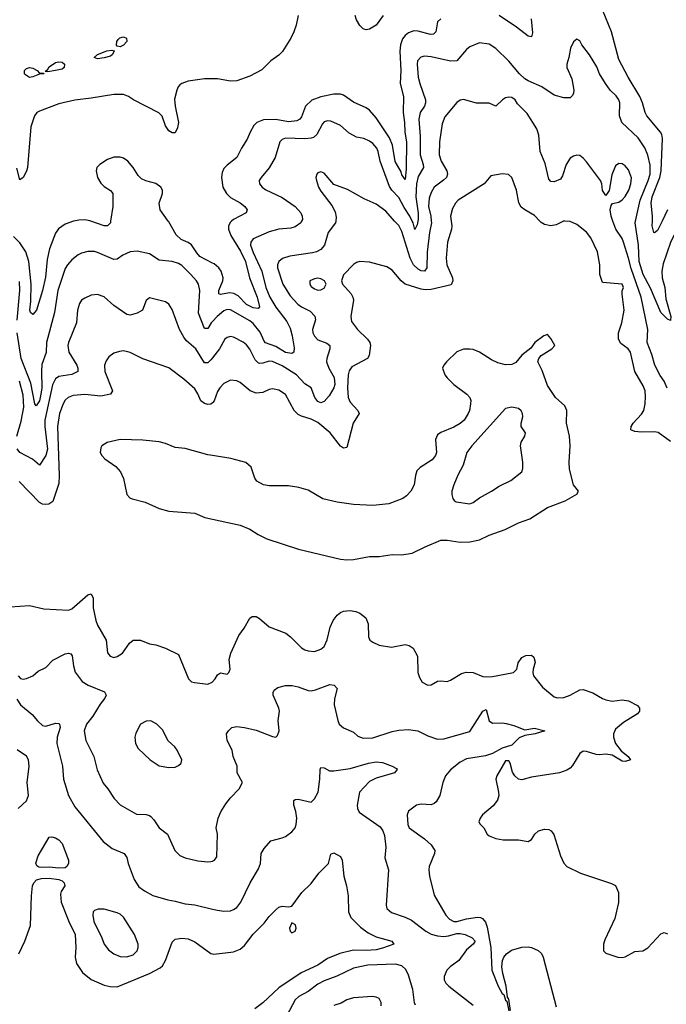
# Model space of a CAD drawing. Header units: inches. Extents: x 1305375 to 1407406, y 744550 to 841633.
# Tile 219 of 256: x 1348808 to 1352804, y 795159 to 801245. Entities that reach past the tile are written whole.
import ezdxf

# ---------------------------------------------------------------- set-up
doc = ezdxf.new("R2010")
doc.units = ezdxf.units.IN
doc.header["$MEASUREMENT"] = 0
for name, color, linetype in [('B3749', 7, 'Continuous'), ('B3759', 7, 'Continuous'), ('B3840', 7, 'Continuous'), ('B3850', 7, 'Continuous')]:
    doc.layers.add(name, color=color, linetype=linetype)

msp = doc.modelspace()

# ---------------------------------------------------------------- linework, layer by layer
at = {"layer": 'B3749', "color": 5}
for points, elevation in [([(1349143.4, 800000), (1349140.6, 799999.4), (1349090, 799980.3), (1349048.5, 799951.5), (1349030, 799924.7), (1348992.2, 799827.8), (1348977.2, 799762.8), (1348967.4, 799652.6), (1348950.1, 799569.9), (1348912.1, 799450), (1348890, 799423.1), (1348874.9, 799434.9), (1348871, 799450), (1348878.1, 799501.9), (1348879.8, 799610), (1348864, 799750), (1348847.2, 799810), (1348810, 799866.1), (1348770, 799905)], 1120), ([(1349370.3, 800000), (1349368.8, 799990), (1349350, 799971.2), (1349330, 799970.9), (1349248.1, 800000)], 1120), ([(1350000, 799740.5), (1349921.9, 799781.9), (1349902.9, 799802.9), (1349870, 799852.7), (1349850, 799868.3), (1349805.7, 799885.7), (1349775.6, 799915.6), (1349730, 799995.4), (1349726.7, 800000)], 1120), ([(1350000, 799379.1), (1349991.8, 799370), (1349970, 799335.1), (1349950, 799335.6), (1349914, 799430), (1349921.5, 799570), (1349913.3, 799610), (1349901.8, 799630), (1349866.8, 799670), (1349810, 799725.8), (1349790, 799738.5), (1349750, 799750.6), (1349670, 799758.2), (1349610, 799798.3), (1349533.9, 799813.9), (1349490, 799809.7), (1349446, 799790), (1349410, 799764.2), (1349390, 799762), (1349290, 799806), (1349270, 799811), (1349230, 799810.9), (1349190, 799801), (1349169.3, 799790.7), (1349130, 799759.7), (1349104.7, 799730), (1349090, 799707), (1349043.6, 799570), (1349024.5, 799435.5), (1348973.7, 799250), (1348972.3, 799187.7), (1348946.1, 799113.9), (1348942.6, 799070), (1348944.6, 798970), (1348939.4, 798930), (1348930, 798888.3), (1348910, 798856.9), (1348902.6, 798870), (1348877.3, 798997.3), (1348818.2, 799150), (1348792.6, 799310)], 1140), ([(1348793.3, 799386.7), (1348809.4, 799570), (1348806.4, 799626.4)], 1140), ([(1350000, 799155), (1349990, 799142.3), (1349970, 799123.1), (1349950, 799123.5), (1349895.8, 799210), (1349840, 799260), (1349822.4, 799282.4), (1349796.1, 799330), (1349750, 799453.2), (1349730, 799486), (1349710, 799500.9), (1349610, 799525.2), (1349590, 799508.7), (1349567.7, 799450), (1349534, 799430), (1349490, 799417.7), (1349470, 799423.1), (1349390, 799477.3), (1349330, 799532), (1349290, 799545.1), (1349250, 799541.5), (1349210, 799524), (1349190.4, 799510), (1349177.4, 799490), (1349166.2, 799450), (1349160.2, 799370), (1349110.2, 799250), (1349106, 799230), (1349111.8, 799190), (1349160.7, 799110), (1349168.1, 799090), (1349167.2, 799070), (1349130, 799051.4), (1349050, 799038.3), (1349030, 799024.1), (1349011.3, 798988.7), (1348963.3, 798770), (1348963.4, 798730), (1348980.8, 798590), (1348970, 798551.1), (1348930, 798491.6), (1348887.7, 798527.7), (1348810, 798569.2), (1348792.3, 798592.3)], 1160), ([(1350000, 798875.5), (1349990, 798867.8), (1349970, 798866.5), (1349950, 798871.8), (1349928, 798888), (1349910, 798931.6), (1349890, 798962), (1349822.2, 799022.2), (1349730, 799091.9), (1349570, 799148.2), (1349490, 799188.4), (1349450, 799196.9), (1349425.4, 799194.6), (1349390, 799183), (1349359.6, 799160.4), (1349343.4, 799136.6), (1349333.4, 799110), (1349334.2, 799070), (1349382, 798950), (1349369.3, 798930.7), (1349310, 798917.4), (1349210, 798928.6), (1349139, 798921), (1349107.7, 798910), (1349090, 798893.3), (1349076.3, 798870), (1349054.7, 798810), (1349041.2, 798730), (1349053.1, 798426.9), (1349050, 798377.2), (1349013, 798267), (1348989.3, 798250.7), (1348970, 798247), (1348950, 798249.8), (1348930, 798260.8), (1348806.2, 798390)], 1180), ([(1348790.3, 798670), (1348817, 798763), (1348833.8, 798850), (1348830, 798924.5), (1348806.7, 799010)], 1160), ([(1350000, 798550.7), (1349970, 798555.4), (1349830, 798595), (1349770, 798599.8), (1349710, 798624.4), (1349670, 798634.4), (1349570, 798644.8), (1349429.2, 798650.8), (1349348.2, 798631.8), (1349316.3, 798610), (1349310, 798599), (1349305.3, 798570), (1349316.5, 798550), (1349335.3, 798530), (1349403.3, 798483.3), (1349431.3, 798450), (1349450.3, 798409.7), (1349470.4, 798310), (1349488, 798290), (1349503, 798283), (1349582.7, 798262.7), (1349670, 798223.6), (1349730, 798206), (1349890, 798195.3), (1349951.5, 798168.5), (1350000, 798157.8)], 1220), ([(1348750, 797616.3), (1348870, 797623.9), (1348957.4, 797602.6), (1349110, 797594.6), (1349130, 797603.6), (1349230, 797690.4), (1349250, 797694.9), (1349262, 797670), (1349262.7, 797610), (1349278.8, 797530), (1349290, 797501.6), (1349343.1, 797410), (1349350.4, 797330.4), (1349367.7, 797310), (1349390, 797302.4), (1349410, 797308.5), (1349443.7, 797330), (1349486.6, 797390), (1349510, 797410.2), (1349554, 797410), (1349610, 797386.8), (1349650, 797380.7), (1349710, 797360.5), (1349790, 797320.7), (1349851.4, 797171.4), (1349870, 797152.4), (1349887.9, 797147.9), (1349970, 797136.9), (1349998.4, 797150), (1350000, 797151.8)], 1180), ([(1348799.1, 797190), (1348813, 797173), (1348829.3, 797169.3), (1348850, 797172.2), (1348890, 797188.3), (1348922.4, 797217.6), (1348970, 797241.5), (1349013.5, 797286.5), (1349090, 797324), (1349110, 797328.5), (1349124.4, 797324.4), (1349132.7, 797312.7), (1349140.2, 797250), (1349151.8, 797211.8), (1349195, 797155), (1349231.5, 797131.5), (1349332.4, 797090), (1349342, 797070), (1349335.3, 797050), (1349306.2, 797013.8), (1349260.7, 796939.3), (1349222, 796890), (1349206.3, 796850), (1349218, 796790), (1349266.5, 796690), (1349287.7, 796607.7), (1349324.8, 796524.8), (1349353.7, 796490), (1349391.3, 796430), (1349430, 796391.7), (1349530, 796333.7), (1349590, 796331.8), (1349610, 796326.4), (1349618.9, 796318.9), (1349638.2, 796298.2), (1349670, 796250.4), (1349721.6, 796210), (1349766.8, 796110), (1349798.5, 796078.5), (1349830, 796064), (1349910, 796046), (1349970, 796038.4), (1349990, 796040.4), (1350000, 796044.4)], 1160), ([(1348790, 797044.9), (1348814, 797010), (1348885.3, 796950), (1348918.7, 796910), (1348950, 796882.3), (1348970, 796876.9), (1349030, 796897), (1349050, 796894.5), (1349055, 796890), (1349058.6, 796870), (1349039.8, 796810), (1349037.4, 796770), (1349071.9, 796630), (1349079, 796550), (1349109.1, 796449.1), (1349150, 796379.6), (1349324.5, 796164.5), (1349380.8, 796120.8), (1349453, 796090), (1349470, 796066), (1349478.9, 796030), (1349516, 795930), (1349545.1, 795885.1), (1349579.1, 795859.1), (1349632, 795832), (1349723.6, 795803.6), (1349770, 795796.9), (1349830, 795780.2), (1349890, 795774.2), (1350000, 795747)], 1140), ([(1348799.5, 796370), (1348850, 796415.5), (1348862.2, 796450), (1348854.4, 796530), (1348866.3, 796630), (1348863.5, 796670), (1348850, 796693), (1348792, 796732)], 1140), ([(1348803.2, 795470), (1348840.5, 795550), (1348874.7, 795645.3), (1348881.6, 795830), (1348888.5, 795890), (1348895.3, 795910), (1348912.2, 795927.8), (1348942.7, 795937.3), (1348990, 795937.5), (1349050.8, 795930.8), (1349070, 795922.4), (1349084, 795910), (1349086.9, 795890), (1349064.7, 795855.3), (1349060.8, 795839.2), (1349065.4, 795790), (1349112.5, 795670), (1349151.4, 795590), (1349155.1, 795510), (1349151, 795450), (1349159.3, 795410), (1349196.1, 795356.1), (1349250, 795312.3), (1349330, 795276.5), (1349368.2, 795268.2), (1349410, 795266.3), (1349611.2, 795348.8), (1349676.4, 795383.6), (1349690, 795396.9), (1349709.9, 795430), (1349750, 795543), (1349770, 795561.3), (1349810, 795568.4), (1349850, 795562.4), (1349890, 795545.3), (1349990, 795472), (1350000, 795469.9)], 1120)]:
    msp.add_lwpolyline(points, dxfattribs=dict(at, elevation=elevation))
for points, elevation in [([(1349618, 796910), (1349590, 796909.5), (1349554.8, 796890), (1349526.2, 796833.8), (1349520.5, 796810), (1349523, 796770), (1349540.7, 796740.7), (1349614.8, 796670), (1349670, 796633.4), (1349730, 796622), (1349770, 796624.9), (1349790, 796634), (1349806, 796650), (1349809.3, 796670), (1349780.9, 796730), (1349766, 796750), (1349726.7, 796786.7), (1349690, 796855.1), (1349656, 796890)], 1180), ([(1349050, 795999.4), (1348990, 796005.7), (1348943.9, 796003.9), (1348926.1, 796006.1), (1348913.9, 796013.9), (1348908.9, 796031.1), (1348923.3, 796076.7), (1348990, 796191), (1349006.6, 796193.4), (1349030, 796188), (1349050, 796175.3), (1349070, 796152.2), (1349109.2, 796050), (1349109.1, 796030), (1349099.5, 796010), (1349090, 796003.1)], 1120), ([(1349330, 795746), (1349294.2, 795745.8), (1349270, 795738), (1349263, 795730), (1349259.5, 795710), (1349265.8, 795670), (1349316.1, 795570), (1349330.3, 795530), (1349356.2, 795496.2), (1349390, 795470.2), (1349430, 795455.2), (1349470, 795451.3), (1349510, 795464.7), (1349534.8, 795490), (1349541.2, 795510), (1349541.2, 795530), (1349518, 795590), (1349450, 795698), (1349430, 795715.8), (1349410, 795724.7)], 1140)]:
    msp.add_lwpolyline(points, close=True, dxfattribs=dict(at, elevation=elevation))
at = {"layer": 'B3759', "color": 5}
for points, elevation in [([(1351473.7, 800000), (1351477.8, 799970), (1351475.8, 799950), (1351450.9, 799870), (1351442.8, 799770), (1351446.9, 799730), (1351482.9, 799650), (1351485, 799630), (1351474.9, 799605.1), (1351350, 799577.1), (1351314.4, 799574.4), (1351290, 799578.4), (1351189.9, 799609.9), (1351165.6, 799630), (1351110, 799696.3), (1351077.1, 799717.1), (1350970, 799746), (1350910, 799749.7), (1350890, 799744.7), (1350870, 799731.3), (1350810, 799667), (1350797.3, 799630), (1350802.3, 799610), (1350856.5, 799550), (1350867.7, 799530), (1350871.3, 799511.3), (1350855.2, 799410), (1350859.2, 799379.2), (1350894.7, 799330), (1350957.7, 799270), (1350971.5, 799250), (1350974.9, 799230), (1350968.5, 799170), (1350957.1, 799150), (1350861.3, 799098.7), (1350844.9, 799075.1), (1350838, 799050), (1350833.1, 798970), (1350838, 798910), (1350850, 798881.5), (1350898.3, 798830), (1350905.7, 798810), (1350868.3, 798751.7), (1350830, 798599.5), (1350810, 798595.4), (1350790, 798607.7), (1350727.2, 798690), (1350650, 798754), (1350610, 798775), (1350550, 798793.1), (1350530, 798803.8), (1350504.6, 798830), (1350450, 798927.3), (1350410, 798955.5), (1350370, 798963.8), (1350350, 798959.3), (1350310, 798940.6), (1350270, 798936.8), (1350231.6, 798951.6), (1350170, 799001.7), (1350150, 799012.6), (1350110, 799016.9), (1350070, 798995.6), (1350044.9, 798970), (1350030, 798946), (1350010.7, 798889.3), (1350002.5, 798877.5), (1350000, 798875.5)], 1180), ([(1350761.2, 800000), (1350759.7, 799990), (1350715.2, 799930), (1350691.1, 799850), (1350670, 799824.8), (1350643, 799810), (1350617.1, 799802.9), (1350477.7, 799782.3), (1350431.6, 799768.4), (1350409.1, 799750), (1350401, 799730), (1350401.2, 799710), (1350433.3, 799610), (1350478.6, 799538.6), (1350526.2, 799486.2), (1350549.7, 799469.7), (1350603.8, 799443.8), (1350631.4, 799411.4), (1350635.5, 799390), (1350617.6, 799330), (1350619.8, 799310), (1350629.1, 799289.1), (1350650, 799266.4), (1350705.8, 799245.8), (1350724.2, 799230), (1350725.5, 799210), (1350706.4, 799150), (1350704.3, 799130), (1350718.3, 799090), (1350752, 799032), (1350755.5, 798990), (1350749.5, 798970), (1350721.1, 798918.9), (1350690, 798884.8), (1350680, 798880), (1350670, 798876.1), (1350650, 798883.7), (1350632, 798910), (1350610, 798968.5), (1350570, 798993.8), (1350518.3, 799050), (1350430, 799104.2), (1350370, 799131.7), (1350350, 799134.9), (1350310, 799122.3), (1350290, 799118.9), (1350282.7, 799122.7), (1350262.9, 799142.9), (1350230, 799207.1), (1350210, 799234.2), (1350190, 799251.6), (1350130, 799282.2), (1350110, 799285.8), (1350090, 799280.9), (1350076, 799270), (1350043.2, 799210), (1350000, 799155)], 1160), ([(1350549.9, 800000), (1350544.9, 799990), (1350510, 799963.9), (1350483, 799957), (1350410, 799949.9), (1350350, 799933.6), (1350250, 799890.8), (1350235.6, 799870), (1350235.5, 799850), (1350250, 799804.9), (1350305.4, 799690), (1350329, 799590), (1350354, 799530), (1350390, 799467.6), (1350458.3, 799378.3), (1350478.7, 799338.7), (1350492.9, 799290), (1350504.1, 799215.9), (1350501.5, 799190), (1350490, 799180.8), (1350450, 799188.2), (1350390, 799224.9), (1350327.3, 799247.3), (1350318.3, 799258.3), (1350294.1, 799314.1), (1350250, 799366.2), (1350230, 799382.7), (1350110, 799450.5), (1350090, 799452.5), (1350070, 799445), (1350027.7, 799410), (1350000, 799379.1)], 1140), ([(1350118, 800000), (1350110, 799993.5), (1350099.5, 799970), (1350099.3, 799950), (1350112.3, 799910), (1350173.6, 799813.6), (1350204.3, 799750), (1350228.9, 799648.9), (1350276.3, 799530), (1350291.1, 799468.9), (1350281.1, 799458.9), (1350250, 799463), (1350210, 799483.4), (1350158, 799538), (1350132.5, 799552.5), (1350104.2, 799555.8), (1350050, 799545.8), (1350039.6, 799550), (1350038.5, 799570), (1350062.8, 799630), (1350065, 799650), (1350052.8, 799690), (1350038.2, 799710), (1350010, 799735.2), (1350000, 799740.5)], 1120), ([(1351351.6, 800000), (1351352.6, 799990), (1351340.1, 799930), (1351326.7, 799806.7), (1351324.6, 799710), (1351310.1, 799689.9), (1351290, 799691.9), (1351270, 799701.6), (1351240.8, 799730), (1351220.7, 799770), (1351170, 799935.1), (1351150, 799971.8), (1351124.9, 800000)], 1160), ([(1351269.3, 800000), (1351264.4, 799975.6), (1351250, 799947.8), (1351239.4, 799990), (1351234.2, 800000)], 1140), ([(1352169.1, 800000), (1352122.6, 799977.4), (1352090, 799969.7), (1352050, 799979.7), (1352030, 799991.1), (1352021.7, 800000)], 1180), ([(1352830, 798637.7), (1352752.3, 798692.3), (1352730, 798696.3), (1352650, 798694.5), (1352610, 798699.3), (1352585.1, 798710), (1352585.8, 798730), (1352598.2, 798750), (1352650, 798805.4), (1352664.3, 798830), (1352673.2, 798870), (1352675.8, 798915.8), (1352672.6, 798950), (1352661.5, 798981.5), (1352608.2, 799070), (1352581.6, 799190), (1352568.9, 799210), (1352522.3, 799242.3), (1352508.2, 799270), (1352508.3, 799310), (1352529.1, 799370), (1352542.2, 799450), (1352531.5, 799548.5), (1352531, 799569), (1352538.4, 799590), (1352530, 799609), (1352410, 799619.3), (1352392.8, 799670), (1352393.7, 799730), (1352378, 799810), (1352337.1, 799897.1), (1352311.1, 799931.1), (1352250, 799979.1), (1352210, 799998), (1352177.5, 800000)], 1180), ([(1352808, 798968), (1352791.1, 799010), (1352766, 799046), (1352733, 799110), (1352715.1, 799175.1), (1352685.3, 799250), (1352689.8, 799330), (1352647.6, 799530), (1352586, 799706), (1352570.6, 799770.6), (1352539, 799870), (1352530, 799892.4), (1352490.8, 799950), (1352473.7, 800000)], 1160), ([(1352916.3, 800000), (1352883.5, 799950), (1352850, 799909.8), (1352830, 799867.4), (1352784.4, 799735.6), (1352775.8, 799690), (1352778.3, 799650), (1352794.9, 799590), (1352800.1, 799520.1), (1352830.7, 799410), (1352830, 799385.2), (1352810, 799392.8), (1352770, 799434.5), (1352705.3, 799585.3), (1352660.4, 799670), (1352636.2, 799750), (1352631.3, 799851.3), (1352611.4, 799990), (1352613.6, 800000)], 1140), ([(1352777.6, 800000), (1352750, 799941.3), (1352730, 799927.3), (1352727, 799930), (1352717, 799970), (1352717.9, 800000)], 1120), ([(1350000, 798157.8), (1350170, 798120.3), (1350230, 798096.5), (1350282, 798062), (1350335.8, 798035.8), (1350531.5, 797971.5), (1350790, 797910.3), (1350830, 797905.7), (1350870, 797907.4), (1350970, 797927.2), (1351030, 797926), (1351110, 797939), (1351170, 797935.9), (1351233.8, 797946.2), (1351312.8, 797987.2), (1351410, 798027.2), (1351450, 798027.9), (1351530, 798014.3), (1351590, 798018), (1351650, 798030.2), (1351710, 798059), (1351807, 798093), (1351890, 798134.3), (1351960.4, 798159.6), (1352070, 798228.7), (1352179, 798270), (1352250, 798311.3), (1352261.2, 798330), (1352229.6, 798369.6), (1352206.3, 798466.3), (1352204, 798510), (1352209.8, 798610), (1352204.8, 798670), (1352186, 798750), (1352188.5, 798830), (1352177.3, 798857.3), (1352118.3, 798910), (1352070, 798983.6), (1352035.9, 799075.9), (1352009.6, 799130), (1352015.1, 799150), (1352030.8, 799169.2), (1352096.9, 799210), (1352114.3, 799230), (1352090, 799274.5), (1352070, 799299.3), (1352046, 799290), (1351990.8, 799250), (1351966.3, 799213.7), (1351910, 799171.1), (1351874.6, 799125.4), (1351850, 799113), (1351810, 799111.8), (1351763, 799123), (1351722.6, 799142.6), (1351649.4, 799190), (1351610, 799205.7), (1351590, 799208.3), (1351550, 799207.8), (1351510, 799191.5), (1351446, 799130), (1351428.2, 799110), (1351421.3, 799090), (1351436, 799050), (1351448.9, 799030), (1351490, 798990.3), (1351570.3, 798930), (1351590.2, 798910), (1351595.2, 798890), (1351594, 798870), (1351587.8, 798830), (1351579.8, 798810), (1351554.8, 798770), (1351530.5, 798749.5), (1351490, 798726), (1351410, 798693.1), (1351390, 798678.3), (1351377.7, 798650), (1351383.2, 798570), (1351378, 798550), (1351356.4, 798523.6), (1351283.4, 798476.6), (1351263.2, 798456.8), (1351253.1, 798426.9), (1351245.6, 798370), (1351224.5, 798330), (1351198.4, 798301.6), (1351175.5, 798284.5), (1351090, 798251.7), (1350990, 798241.2), (1350870, 798247.8), (1350770, 798261.5), (1350682.3, 798282.3), (1350590, 798335.6), (1350533.2, 798353.2), (1350470, 798362.5), (1350350, 798363), (1350315.1, 798370), (1350273, 798393), (1350261.5, 798410), (1350238.9, 798478.9), (1350206.6, 798506.6), (1350113, 798533), (1350000, 798550.7)], 1220), ([(1350000, 797151.8), (1350016.2, 797170), (1350030, 797194.8), (1350050, 797207.3), (1350090, 797198.8), (1350101.2, 797210), (1350109.4, 797230.6), (1350102.6, 797290), (1350112.9, 797330), (1350162.2, 797437.8), (1350196, 797484), (1350230, 797546), (1350244.4, 797555.6), (1350270, 797555), (1350290, 797543.2), (1350350, 797491.1), (1350451.9, 797451.9), (1350481.5, 797430), (1350550, 797362.6), (1350570, 797350.3), (1350590, 797343.7), (1350630, 797339.5), (1350670, 797353.4), (1350690, 797370.4), (1350709.1, 797410.9), (1350727, 797490), (1350746, 797530), (1350770, 797563.2), (1350790, 797579.8), (1350810, 797588.9), (1350850, 797592.8), (1350885.9, 797585.9), (1350910, 797575.8), (1350947.1, 797547.1), (1350961.7, 797510), (1350962.8, 797430), (1350972, 797410), (1350990, 797396.5), (1351030, 797378.3), (1351105.5, 797365.5), (1351190, 797382.4), (1351215.6, 797375.6), (1351239.3, 797359.3), (1351265.3, 797310), (1351268.2, 797210), (1351278.5, 797178.5), (1351296, 797150), (1351330, 797130.6), (1351350, 797133), (1351390, 797155.5), (1351410, 797159.1), (1351450, 797154.9), (1351470, 797161.3), (1351537.3, 797202.7), (1351567.5, 797212.5), (1351610, 797209.3), (1351670, 797185.4), (1351690, 797182.8), (1351730, 797185.2), (1351850, 797206.7), (1351859.3, 797210), (1351879.5, 797230), (1351887.3, 797270), (1351910, 797303), (1351934.9, 797314.9), (1351970, 797317.3), (1351984.9, 797304.9), (1351993, 797273), (1351980.4, 797230), (1351978.4, 797210), (1351983.8, 797190), (1352038.5, 797118.5), (1352110, 797058.4), (1352130, 797053.7), (1352170, 797055.6), (1352209.4, 797070), (1352270, 797101.7), (1352290, 797103.6), (1352350, 797084.9), (1352410, 797048), (1352430, 797040.5), (1352470, 797033.4), (1352530, 797040.7), (1352570, 797034), (1352626.4, 797006.4), (1352638, 796990), (1352638, 796970), (1352626.4, 796953.6), (1352538.5, 796901.5), (1352490, 796859), (1352478, 796830), (1352477.1, 796810), (1352490.4, 796770), (1352525.4, 796725.4), (1352567.7, 796690), (1352582, 796670), (1352550, 796659.1), (1352530, 796661.7), (1352470, 796698), (1352430, 796705.6), (1352390, 796700.7), (1352370, 796702.9), (1352310, 796722), (1352290, 796724), (1352270, 796709.7), (1352224.4, 796635.6), (1352210, 796618.9), (1352190, 796605.7), (1352144.7, 796590), (1351970, 796562.6), (1351910, 796547), (1351890, 796550.9), (1351867.6, 796570), (1351854, 796594), (1351839.4, 796650), (1351830, 796663.5), (1351810, 796662.7), (1351756.1, 796570), (1351749.5, 796550.5), (1351767.7, 796470), (1351768.2, 796450), (1351759.9, 796420.1), (1351734.6, 796385.4), (1351668, 796330), (1351653, 796310), (1351646.2, 796286.2), (1351652.7, 796272.7), (1351675.5, 796250), (1351697.3, 796210), (1351710, 796200.5), (1351750, 796183.7), (1351796.2, 796176.2), (1351890, 796174.9), (1351950, 796165.5), (1351970, 796176.9), (1351991.6, 796210), (1352013.7, 796230), (1352050, 796242.1), (1352078.5, 796238.5), (1352091.6, 796231.6), (1352108.7, 796208.7), (1352150, 796077.1), (1352170, 796030.4), (1352190, 796010.4), (1352274, 795970), (1352465.5, 795905.5), (1352490, 795893), (1352507.6, 795850), (1352507.6, 795787.6), (1352486.2, 795690), (1352423.4, 795556.6), (1352415.8, 795530), (1352415.6, 795490), (1352430, 795475.6), (1352504.9, 795450), (1352530, 795447.3), (1352550, 795451.8), (1352610, 795484.9), (1352658, 795490), (1352690, 795507.3), (1352770, 795594), (1352790, 795602.8), (1352810, 795594.8)], 1180), ([(1350000, 796044.4), (1350011.1, 796048.9), (1350027, 796070), (1350029.6, 796209.6), (1350023, 796250), (1350034.7, 796310), (1350052.1, 796347.9), (1350082.6, 796397.4), (1350110, 796434.9), (1350165.1, 796490), (1350185.1, 796530), (1350151.3, 796590), (1350151.1, 796630), (1350128.4, 796690), (1350120.5, 796730), (1350089.6, 796790), (1350086, 796830), (1350098, 796850), (1350119.3, 796870), (1350150, 796875.8), (1350198, 796870), (1350270, 796853.4), (1350370, 796813), (1350390, 796810.6), (1350400.7, 796819.3), (1350410.8, 796849.2), (1350406.1, 796913.9), (1350413.5, 796970), (1350409.8, 796990), (1350375.1, 797070), (1350374.9, 797085.1), (1350380.5, 797099.5), (1350402.4, 797117.6), (1350450, 797129), (1350491, 797129), (1350530, 797121.3), (1350590, 797098.5), (1350610, 797097.1), (1350636.9, 797103.1), (1350723.9, 797136.1), (1350751.8, 797131.8), (1350770.2, 797110), (1350753.3, 797046.7), (1350751, 797010), (1350773.3, 796913.3), (1350783.2, 796890), (1350810, 796867.4), (1350870, 796840.3), (1350897, 796817), (1350930, 796803.2), (1350990, 796805.9), (1351110, 796844.2), (1351150, 796852.2), (1351210, 796856.3), (1351268.3, 796848.3), (1351330, 796818.3), (1351390, 796797.3), (1351430, 796799.7), (1351590, 796844.9), (1351670, 796970.6), (1351690, 796981), (1351710, 796911), (1351730, 796895.5), (1351790, 796898.4), (1351814.2, 796894.2), (1351862, 796882), (1351930, 796855.5), (1351990, 796865.7), (1352052.4, 796850), (1351993.4, 796830), (1351930, 796820.4), (1351894.2, 796805.8), (1351850, 796760.3), (1351790, 796741.4), (1351730, 796708.2), (1351685.8, 796694.2), (1351570, 796676.1), (1351530, 796656), (1351470, 796607.3), (1351438.4, 796570), (1351422.3, 796530), (1351405.2, 796450), (1351381.1, 796410), (1351370, 796399.7), (1351350, 796391.1), (1351290, 796394.8), (1351261, 796390), (1351210, 796353.2), (1351202, 796330), (1351205.7, 796270), (1351214.4, 796250), (1351310, 796181.7), (1351350, 796144.9), (1351373.4, 796110), (1351371.6, 796090), (1351338.9, 796010), (1351336, 795990), (1351339.6, 795950), (1351370, 795833.4), (1351441.7, 795710), (1351464.4, 795684.4), (1351490, 795669.7), (1351510, 795669.8), (1351570, 795686.4), (1351637.1, 795697.1), (1351655.4, 795695.4), (1351668.6, 795688.6), (1351686.2, 795666.2), (1351696.1, 795636.1), (1351719, 795510), (1351724.6, 795370), (1351764.5, 795270), (1351790, 795226), (1351799.3, 795219.3), (1351810, 795184.9), (1351819, 795179), (1351830, 795118.8)], 1160), ([(1350000, 795747), (1350030, 795739.6), (1350070, 795734.6), (1350110, 795737), (1350130, 795743.7), (1350150, 795757.1), (1350175.4, 795790), (1350232.4, 795910), (1350284.2, 795995.8), (1350295.4, 796030), (1350301.4, 796090), (1350318.2, 796121.8), (1350359.3, 796170), (1350430, 796187.7), (1350450, 796196.9), (1350490, 796224), (1350509.8, 796250), (1350517.2, 796270), (1350521.5, 796310), (1350515.5, 796350), (1350503.1, 796390), (1350502.5, 796417.5), (1350510, 796425.5), (1350530, 796426), (1350610, 796408.3), (1350630.3, 796429.7), (1350653, 796470), (1350663.6, 796550), (1350665.2, 796610), (1350670, 796622), (1350690, 796621), (1350722.5, 796602.5), (1350750, 796602), (1350850, 796615.6), (1350964, 796650), (1351010, 796657), (1351050, 796652.4), (1351110.3, 796630.3), (1351135.6, 796615.6), (1351140.7, 796610), (1351124, 796590), (1351010, 796556.1), (1350970, 796535.1), (1350907.7, 796470), (1350894.4, 796390), (1350895.3, 796370), (1350905.5, 796345.5), (1351036.1, 796256.1), (1351051.2, 796231.2), (1351061.4, 796201.4), (1351070.2, 796130), (1351064.2, 796064.2), (1351087.2, 795990), (1351072.1, 795772.1), (1351077.6, 795750), (1351105.7, 795725.7), (1351190, 795697.1), (1351230, 795677.8), (1351316.9, 795610), (1351351.4, 795591.4), (1351390, 795582), (1351430, 795578.7), (1351458.8, 795581.2), (1351510, 795596.3), (1351530, 795596.2), (1351560.7, 795590), (1351604.9, 795570), (1351623.1, 795550), (1351610.3, 795530), (1351570, 795495.6), (1351522.4, 795430), (1351467.7, 795390), (1351448.1, 795370), (1351430.2, 795330), (1351431.5, 795310), (1351440.9, 795290), (1351459.5, 795270), (1351610, 795154.3)], 1140), ([(1350000, 795469.9), (1350008.2, 795468.2), (1350130, 795483.8), (1350170, 795498.6), (1350198.2, 795521.8), (1350250, 795591.5), (1350319.8, 795660.2), (1350350, 795700.7), (1350390, 795742.8), (1350410, 795758.8), (1350430, 795766), (1350470, 795761), (1350490, 795766), (1350552, 795850), (1350610, 795906.4), (1350657.6, 795970), (1350716.8, 796030), (1350730, 796086), (1350750, 796094), (1350791.3, 796071.3), (1350801.1, 796050), (1350810.3, 795950.3), (1350827.7, 795890), (1350837.1, 795830), (1350840.3, 795730), (1350855.2, 795695.2), (1350914.6, 795634.6), (1350960.9, 795600.9), (1351010, 795576.2), (1351107.3, 795550), (1351121, 795530), (1351050, 795504.9), (1351010, 795496.3), (1350950, 795490.9), (1350870, 795492.7), (1350786.3, 795473.7), (1350710, 795442.3), (1350650, 795401.4), (1350546.8, 795353.2), (1350410, 795260.2), (1350310, 795166.8), (1350262.3, 795130)], 1120), ([(1351840.2, 795120.2), (1351831.6, 795190), (1351822.9, 795202.9), (1351814.2, 795270), (1351793.3, 795350), (1351787.8, 795390), (1351791.5, 795430), (1351800.2, 795450), (1351816.2, 795470), (1351847.6, 795492.4), (1351910, 795511.9), (1351950, 795514.4), (1351970.4, 795510), (1352011.4, 795491.4), (1352031.8, 795471.8), (1352043, 795450), (1352123.9, 795143.9)], 1160), ([(1351253.3, 795153.3), (1351247, 795167), (1351238.4, 795250), (1351210, 795338), (1351193.7, 795373.7), (1351170, 795397.4), (1351130, 795407.4), (1350959.8, 795400.2), (1350870, 795382.6), (1350767.2, 795332.8), (1350690, 795304), (1350650, 795282.5), (1350590, 795238.7), (1350532.9, 795207.1), (1350510, 795186.2), (1350458.6, 795090)], 1140), ([(1351042.6, 795150), (1351042.4, 795170), (1351030, 795194.5), (1351010, 795203.6), (1350986.6, 795206.6), (1350870, 795198.5), (1350830, 795185.7), (1350794.2, 795165.8), (1350748.8, 795151.2)], 1160)]:
    msp.add_lwpolyline(points, dxfattribs=dict(at, elevation=elevation))
for points, elevation in [([(1350650, 799646), (1350630, 799643.6), (1350602, 799630), (1350601.6, 799610), (1350610, 799594.8), (1350630, 799580.3), (1350650, 799573.7), (1350670, 799574), (1350690, 799585.3), (1350701.6, 799610), (1350690.8, 799630.8), (1350670, 799642.4)], 1180), ([(1351850, 798849.7), (1351810, 798841.1), (1351601.5, 798610), (1351570.3, 798570), (1351549.4, 798490.6), (1351515.6, 798430), (1351490.4, 798370), (1351479.3, 798330), (1351479.1, 798310), (1351484.7, 798284.7), (1351492.7, 798272.7), (1351505.3, 798265.3), (1351590, 798253.1), (1351610, 798260.9), (1351649.9, 798290.1), (1351723.6, 798330), (1351770, 798361.7), (1351843.9, 798396.1), (1351910.7, 798449.3), (1351916.3, 798470), (1351916.6, 798510), (1351901.9, 798610), (1351907.5, 798632.5), (1351928.6, 798670), (1351933.5, 798690), (1351906.3, 798730), (1351906, 798750), (1351916.9, 798790), (1351914.7, 798810), (1351906.9, 798826.9), (1351890, 798840.7)], 1240), ([(1350490, 795662), (1350474.8, 795630), (1350478.8, 795610), (1350490, 795600.7), (1350510, 795611.3), (1350516.2, 795630), (1350512.7, 795650)], 1120)]:
    msp.add_lwpolyline(points, close=True, dxfattribs=dict(at, elevation=elevation))
at = {"layer": 'B3840', "color": 5, "elevation": 1060}
for points in [[(1349430, 801077.8), (1349410, 801080.7), (1349406.2, 801086.2), (1349408.4, 801110), (1349417, 801123), (1349426.9, 801133.1), (1349450, 801139), (1349468.8, 801130), (1349470.2, 801110.2), (1349450, 801087)], [(1349290, 801003.5), (1349269, 801010), (1349289.5, 801030), (1349346.9, 801053.1), (1349376.8, 801056.8), (1349391.6, 801051.6), (1349382, 801030), (1349370, 801018.7), (1349330, 801009)], [(1348981.7, 800921.7), (1348965.2, 800925.2), (1348982, 800938), (1348990, 800953.6), (1349030, 800979.7), (1349050, 800984.5), (1349070, 800982.8), (1349086.3, 800970), (1349082.4, 800950), (1349070, 800938.2), (1349030, 800929.8)], [(1348930, 800913.4), (1348954.8, 800914.8), (1348958, 800910), (1348930, 800907.8), (1348890, 800891), (1348870, 800888.1), (1348843.6, 800903.6), (1348839.1, 800910), (1348838.5, 800930), (1348850, 800942.3), (1348870, 800949.2), (1348890, 800944.2), (1348915.5, 800930)]]:
    msp.add_lwpolyline(points, close=True, dxfattribs=at)
at = {"layer": 'B3840', "color": 5}
for points, elevation in [([(1350000, 800879.4), (1349950, 800878.8), (1349850, 800863.7), (1349810.4, 800850), (1349798.8, 800841.2), (1349787.7, 800830), (1349779.1, 800810), (1349765.9, 800754.1), (1349769.5, 800709.5), (1349790.2, 800609.8), (1349784.4, 800575.6), (1349770, 800545.2), (1349750, 800544.5), (1349730, 800556.9), (1349710, 800587.8), (1349688.7, 800648.7), (1349668.6, 800668.6), (1349511.5, 800750), (1349481.3, 800770), (1349450, 800781.3), (1349390, 800782.9), (1349250, 800758.7), (1349150, 800747.5), (1349050, 800724.7), (1348930, 800680.2), (1348914.5, 800670), (1348900.9, 800650), (1348876.8, 800583.2), (1348857.3, 800330), (1348851.1, 800308.9), (1348830, 800269), (1348810, 800254), (1348790, 800326.6)], 1080), ([(1349726.7, 800000), (1349676.2, 800070), (1349669.8, 800110), (1349689.8, 800170), (1349690.8, 800190), (1349681.3, 800210), (1349650, 800231.7), (1349587.7, 800247.7), (1349560.7, 800260.7), (1349540.8, 800280.8), (1349508.9, 800330), (1349476, 800370), (1349450, 800388.9), (1349430, 800395.4), (1349390, 800395.1), (1349350, 800379.7), (1349303, 800350), (1349285.3, 800330), (1349280.3, 800310), (1349288.9, 800270), (1349310, 800233.4), (1349330, 800213), (1349369.1, 800189.1), (1349383.1, 800170), (1349384.3, 800090), (1349370.3, 800000)], 1120), ([(1349248.1, 800000), (1349242.1, 800002.1), (1349210, 800007.7), (1349173.5, 800006.5), (1349143.4, 800000)], 1120)]:
    msp.add_lwpolyline(points, dxfattribs=dict(at, elevation=elevation))
at = {"layer": 'B3850', "color": 5}
for points, elevation in [([(1352717.9, 800000), (1352718.8, 800030), (1352709.5, 800110), (1352716.9, 800150), (1352763.4, 800270), (1352772.5, 800310), (1352779.7, 800510), (1352775.2, 800535.2), (1352768.2, 800550), (1352684.2, 800650), (1352673.7, 800670), (1352657.4, 800730), (1352640.4, 800770), (1352568.2, 800890), (1352510, 800997.6), (1352464.9, 801170), (1352391.4, 801350)], 1120), ([(1350528.4, 801270), (1350516.9, 801210), (1350503.2, 801170), (1350483.5, 801130), (1350432.2, 801047.8), (1350410, 801024.8), (1350359.5, 800990), (1350304.9, 800935.1), (1350230, 800895.4), (1350150, 800867.2), (1350110, 800863.7), (1350030, 800879.8), (1350000, 800879.4)], 1080), ([(1351053.2, 801270), (1351010, 801209.9), (1350970, 801186.4), (1350950, 801182.8), (1350930, 801188.4), (1350910, 801208.3), (1350890, 801243.5), (1350881, 801270)], 1080), ([(1351967.8, 801250), (1351976.5, 801163.5), (1351970, 801138), (1351950, 801142.4), (1351878.1, 801198.1), (1351770.4, 801270.4)], 1120), ([(1351410, 801249.7), (1351390, 801232), (1351379.6, 801170), (1351365.1, 801154.9), (1351347.1, 801152.9), (1351270, 801173.9), (1351244.4, 801175.6), (1351210, 801164), (1351190, 801147.9), (1351173.8, 801126.2), (1351161.6, 801090), (1351156.9, 801050), (1351163.2, 800930), (1351159.7, 800850), (1351180.8, 800770), (1351178.1, 800670), (1351186.3, 800610), (1351187.3, 800550), (1351199.2, 800490), (1351197.3, 800322.7), (1351190, 800257), (1351170, 800286), (1351164.5, 800304.5), (1351127.9, 800367.9), (1351110.9, 800470), (1351094, 800514), (1351010, 800637), (1350970, 800684.4), (1350950, 800699.4), (1350870, 800735.3), (1350810, 800777.4), (1350790, 800785.1), (1350750, 800783.9), (1350670, 800768.4), (1350613.6, 800746.4), (1350574.3, 800710), (1350550, 800643.5), (1350540.2, 800630), (1350520.7, 800619.3), (1350470, 800613.2), (1350390, 800627.7), (1350314, 800626), (1350274.4, 800610), (1350255.2, 800590), (1350232.1, 800550), (1350214.3, 800505.7), (1350178, 800450), (1350150, 800393.3), (1350090, 800346), (1350070, 800324.2), (1350059, 800301), (1350054.7, 800270), (1350063.5, 800210), (1350086, 800170), (1350110, 800145.8), (1350170, 800112.3), (1350200.3, 800090), (1350214, 800070), (1350206.7, 800050), (1350130.1, 800009.9), (1350118, 800000)], 1120), ([(1352613.6, 800000), (1352641.7, 800130), (1352692.3, 800250), (1352704.7, 800290), (1352704.5, 800344.5), (1352690, 800407.8), (1352670, 800452.4), (1352630, 800514.2), (1352529.8, 800610), (1352514.5, 800650), (1352515.9, 800730), (1352509.8, 800750), (1352493.3, 800773.3), (1352456.8, 800810), (1352428.7, 800850), (1352391.6, 800910), (1352373.4, 800953.4), (1352330, 801027.3), (1352280.7, 801090), (1352270, 801113.2), (1352250, 801124), (1352230, 801108.7), (1352212.4, 801067.6), (1352201.5, 801010), (1352188.4, 800970), (1352189.3, 800950), (1352219.8, 800879.8), (1352232.7, 800810), (1352230.3, 800790), (1352224.6, 800775.4), (1352210, 800760.7), (1352170, 800761.7), (1352110, 800777.3), (1352035.1, 800830), (1351950, 800866.7), (1351930, 800879.7), (1351896.6, 800910), (1351830, 800987.3), (1351750, 801067), (1351710, 801093), (1351650, 801101.6), (1351590, 801076.3), (1351570, 801060.5), (1351509.2, 800990.8), (1351471, 800989), (1351350, 801014.4), (1351310, 801018.4), (1351287.5, 801012.5), (1351267.2, 800990), (1351264.7, 800970), (1351271, 800889), (1351280.1, 800850), (1351315, 800750), (1351316.6, 800730), (1351310.2, 800710), (1351283.8, 800670), (1351274.8, 800630), (1351281.9, 800521.9), (1351282.8, 800410), (1351301.7, 800350), (1351302.7, 800330), (1351270, 800276.4), (1351259.4, 800230), (1351256, 800150), (1351270.4, 800049.6), (1351271.3, 800010), (1351269.3, 800000)], 1140), ([(1352473.7, 800000), (1352463.5, 800030), (1352457.6, 800070), (1352462.9, 800097.1), (1352472.1, 800107.9), (1352510, 800116), (1352530, 800130.2), (1352550, 800152.7), (1352571.9, 800190), (1352584.6, 800230), (1352587.9, 800267.9), (1352570, 800316.9), (1352550, 800342), (1352530, 800353), (1352510, 800356.2), (1352490, 800340.7), (1352466.1, 800286.1), (1352450, 800188.7), (1352430, 800157.2), (1352410, 800189.3), (1352405.4, 800230), (1352396.3, 800250), (1352310, 800366), (1352290, 800389.6), (1352270, 800404.2), (1352250, 800406.3), (1352230, 800402), (1352210, 800388), (1352183.9, 800350), (1352161.2, 800278.8), (1352150, 800259.5), (1352110, 800242), (1352090, 800244.2), (1352078.8, 800258.8), (1352055.6, 800355.6), (1352024.5, 800430), (1352015.8, 800530), (1352003.5, 800570), (1351944, 800664), (1351884.4, 800724.4), (1351869.3, 800750), (1351850, 800762.9), (1351830, 800765.1), (1351810, 800760.9), (1351791, 800750), (1351749.6, 800709.6), (1351710, 800728.7), (1351630, 800727.8), (1351550, 800751.3), (1351530, 800747.8), (1351510, 800731.8), (1351435.7, 800644.3), (1351418.9, 800601.1), (1351401.6, 800490), (1351400.8, 800410), (1351412.9, 800370), (1351447.5, 800310), (1351452.4, 800290), (1351445.5, 800270), (1351427.8, 800252.2), (1351370, 800209.8), (1351350, 800177.4), (1351338.6, 800141.4), (1351335.1, 800090), (1351348.7, 800030), (1351351.6, 800000)], 1160), ([(1351234.2, 800000), (1351218.5, 800030), (1351183.2, 800083.2), (1351150, 800144.9), (1351108.1, 800190), (1351093.3, 800213.3), (1351035.8, 800370), (1351023.8, 800430), (1351014.8, 800450), (1350990, 800478.9), (1350970, 800493.3), (1350934, 800510), (1350890, 800518.9), (1350870, 800528), (1350844.2, 800544.2), (1350791.3, 800590), (1350730, 800618), (1350710, 800619.3), (1350690, 800612.8), (1350678.9, 800601.1), (1350644.5, 800535.5), (1350622.8, 800517.2), (1350608.4, 800511.6), (1350570, 800508.2), (1350450, 800512.6), (1350430, 800504.4), (1350416.5, 800490), (1350387, 800393), (1350350.2, 800329.8), (1350299.5, 800270), (1350288.8, 800250), (1350290.3, 800230), (1350305.7, 800210), (1350330, 800192.7), (1350430, 800145.8), (1350511.2, 800090), (1350545.8, 800050), (1350554.3, 800030), (1350554.9, 800010), (1350549.9, 800000)], 1140), ([(1351124.9, 800000), (1351070, 800061.8), (1351010, 800105.3), (1350936.6, 800136.6), (1350834.7, 800194.7), (1350750, 800226.6), (1350690, 800295.1), (1350670, 800305.2), (1350650, 800299), (1350644, 800290), (1350639.1, 800270), (1350642, 800250), (1350655.5, 800210), (1350670, 800184), (1350736.3, 800096.3), (1350757.4, 800057.4), (1350764.7, 800024.7), (1350761.2, 800000)], 1160), ([(1352021.7, 800000), (1351990, 800034), (1351928.9, 800068.9), (1351906.6, 800086.6), (1351891.6, 800111.6), (1351877.3, 800190), (1351849.8, 800269.8), (1351828.4, 800288.4), (1351788.8, 800291.2), (1351719.6, 800280.4), (1351678.8, 800230), (1351518, 800130), (1351500.2, 800110), (1351482.4, 800077.6), (1351469.5, 800030), (1351473.7, 800000)], 1180), ([(1352810, 800068.7), (1352777.6, 800000)], 1120), ([(1352177.5, 800000), (1352170, 800000.5), (1352169.1, 800000)], 1180)]:
    msp.add_lwpolyline(points, dxfattribs=dict(at, elevation=elevation))

doc.saveas('drawing.dxf')
